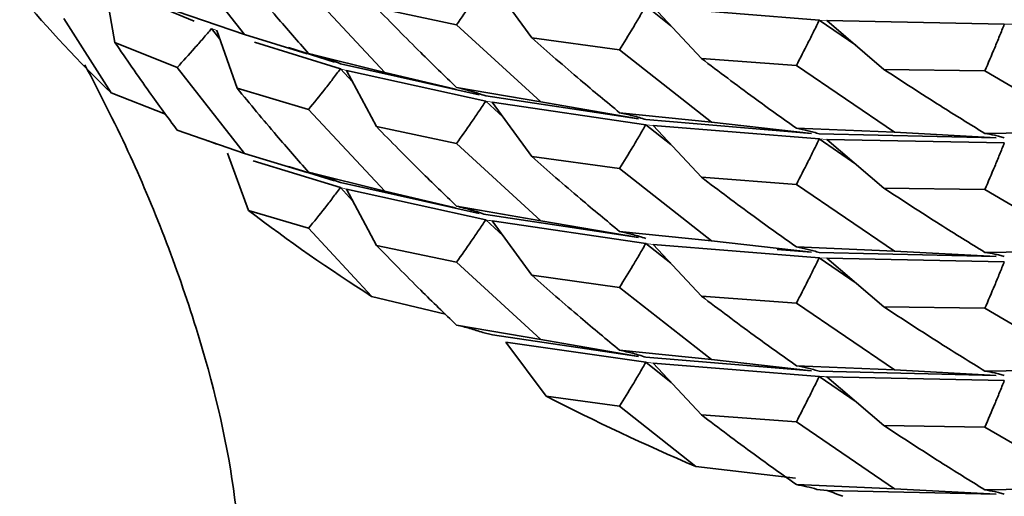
# Model space of a CAD drawing. Header units: millimetres. Extents: x 0 to 1118, y 0 to 864.
# Tile 6 of 200: x 133.85 to 143.37, y 196.83 to 201.44. Entities that reach past the tile are written whole.
import ezdxf

# ---------------------------------------------------------------- set-up
doc = ezdxf.new("R2010")
doc.units = ezdxf.units.MM

msp = doc.modelspace()

# ---------------------------------------------------------------- linework, layer by layer
at = {"color": 7, "linetype": 'Continuous', "lineweight": 35}
for p, q in [((135.3726, 202.1236), (136.0225, 201.2937)), ((135.536, 201.4218), (134.6704, 201.7832)), ((134.6704, 201.7832), (134.7709, 201.2174)), ((138.4175, 201.7869), (138.7982, 201.2623)), ((136.6422, 201.7189), (137.3783, 200.9277)), ((138.072, 201.3885), (137.2975, 201.5534)), ((139.9008, 201.5708), (140.1432, 201.3783)), ((141.5768, 201.4323), (139.9705, 201.563)), ((139.9705, 201.563), (140.4385, 201.0625)), ((134.2755, 201.4483), (134.7357, 200.7292)), ((136.0225, 201.2937), (135.3726, 201.5181)), ((135.7043, 201.3515), (135.7846, 201.2483)), ((138.072, 201.3885), (138.8874, 200.6429)), ((141.5768, 201.4323), (141.9293, 201.1908)), ((143.3656, 201.3937), (141.6518, 201.4285)), ((141.6518, 201.4285), (142.2024, 200.9568)), ((135.7546, 201.3334), (135.9507, 200.776)), ((136.6273, 201.1089), (136.0225, 201.2937)), ((139.6483, 201.1452), (138.7982, 201.2623)), ((135.3726, 200.9759), (134.7709, 201.2174)), ((136.9503, 200.9629), (136.1203, 201.2201)), ((136.8933, 201.0276), (136.4471, 201.1678)), ((137.3783, 200.9277), (136.6422, 201.1111)), ((139.6483, 201.1452), (140.535, 200.4462)), ((141.3559, 200.9946), (140.4385, 201.0625)), ((135.3726, 200.9759), (136.0225, 200.1453)), ((138.2901, 200.7122), (136.9503, 201.0123)), ((141.3559, 200.9946), (142.3055, 200.3485)), ((136.9503, 200.9629), (137.0665, 200.8375)), ((138.3537, 200.6508), (137.0077, 200.9478)), ((137.0077, 200.9478), (137.2975, 200.4042)), ((138.062, 200.7661), (137.3783, 200.9277)), ((143.1784, 200.943), (142.2024, 200.9568)), ((143.1784, 200.943), (144.1816, 200.352)), ((138.8874, 200.6429), (138.072, 200.7831)), ((134.7357, 200.7288), (135.2587, 200.525)), ((136.6422, 200.5706), (135.9507, 200.776)), ((139.8313, 200.48), (138.3537, 200.7004)), ((138.3537, 200.6508), (138.5215, 200.4958)), ((139.9008, 200.4225), (138.4175, 200.6392)), ((138.4175, 200.6392), (138.7982, 200.1146)), ((139.8313, 200.48), (138.8874, 200.6429)), ((136.6422, 200.5706), (137.3783, 199.78)), ((140.535, 200.4462), (139.6483, 200.538)), ((138.072, 200.2402), (137.2975, 200.4042)), ((141.5021, 200.3375), (139.9008, 200.4719)), ((139.9008, 200.4225), (140.1423, 200.2308)), ((141.5768, 200.284), (139.9705, 200.4146)), ((139.9705, 200.4146), (140.4385, 199.9141)), ((141.5021, 200.3375), (140.535, 200.4462)), ((136.0225, 200.1453), (135.3726, 200.3689)), ((142.3055, 200.3485), (141.3559, 200.3876)), ((143.2863, 200.2951), (141.5768, 200.3335)), ((143.2863, 200.2951), (142.3055, 200.3485)), ((144.1816, 200.352), (143.1784, 200.3373)), ((135.7568, 200.2338), (135.6714, 200.2658)), ((138.072, 200.2402), (138.8874, 199.4937)), ((141.5768, 200.284), (141.9316, 200.0406)), ((143.3656, 200.2459), (141.6518, 200.2802)), ((141.6518, 200.2802), (142.2024, 199.8086)), ((136.0628, 199.592), (135.8584, 200.1484)), ((136.6275, 199.9604), (136.0225, 200.1453)), ((139.6483, 199.9974), (138.7982, 200.1146)), ((136.9503, 199.8145), (136.1059, 200.0727)), ((136.8933, 199.8792), (136.4481, 200.0181)), ((137.3783, 199.78), (136.6422, 199.9634)), ((139.6483, 199.9974), (140.535, 199.2985)), ((138.2901, 199.5645), (136.9503, 199.864)), ((141.3559, 199.8454), (140.4385, 199.9141)), ((141.3559, 199.8454), (142.3055, 199.2002)), ((136.9503, 199.8145), (137.0674, 199.6875)), ((138.3537, 199.5031), (137.0077, 199.7994)), ((137.0077, 199.7994), (137.2975, 199.2558)), ((138.0618, 199.6184), (137.3783, 199.78)), ((143.1784, 199.7953), (142.2024, 199.8086)), ((143.1784, 199.7953), (144.1816, 199.2038)), ((138.8874, 199.4937), (138.072, 199.6348)), ((136.6422, 199.4213), (136.0628, 199.592)), ((139.8313, 199.3308), (138.3537, 199.5527)), ((138.3537, 199.5031), (138.5216, 199.3481)), ((139.9008, 199.2733), (138.4175, 199.4915)), ((138.4175, 199.4915), (138.7982, 198.9669)), ((139.8313, 199.3308), (138.8874, 199.4937)), ((136.6422, 199.4213), (137.2515, 198.763)), ((140.535, 199.2985), (139.6483, 199.3896)), ((138.072, 199.0925), (137.2975, 199.2558)), ((139.9008, 199.2733), (140.1413, 199.0827)), ((141.5768, 199.1362), (139.9705, 199.2654)), ((139.9705, 199.2654), (140.4385, 198.7649)), ((141.5021, 199.1898), (140.535, 199.2985)), ((141.5021, 199.1898), (141.171, 199.2172)), ((142.3055, 199.2002), (141.3559, 199.2399)), ((143.2863, 199.1467), (141.5768, 199.1859)), ((143.2863, 199.1467), (142.3055, 199.2002)), ((144.1816, 199.2038), (143.1784, 199.1881)), ((138.072, 199.0925), (138.8874, 198.3453)), ((141.5768, 199.1362), (141.9334, 198.8913)), ((143.3656, 199.0976), (141.6518, 199.1325)), ((141.6518, 199.1325), (142.2024, 198.6609)), ((139.6483, 198.849), (138.7982, 198.9669)), ((139.6483, 198.849), (140.535, 198.1508)), ((137.2515, 198.7626), (137.9646, 198.5898)), ((141.3559, 198.6971), (140.4385, 198.7649)), ((141.3559, 198.6971), (142.3055, 198.0509)), ((143.1784, 198.6475), (142.2024, 198.6609)), ((143.1784, 198.6475), (144.1816, 198.0561)), ((138.8874, 198.3453), (138.072, 198.4856)), ((138.4202, 198.3921), (138.3257, 198.4139)), ((139.8313, 198.1824), (138.4202, 198.3921)), ((139.9008, 198.1248), (138.5488, 198.3198)), ((138.9373, 197.7971), (138.5488, 198.3198)), ((139.8313, 198.1824), (138.8874, 198.3453)), ((140.535, 198.1508), (139.6483, 198.2419)), ((141.5021, 198.042), (139.9008, 198.1744)), ((139.9008, 198.1248), (140.1448, 197.9305)), ((141.5768, 197.9885), (139.9705, 198.117)), ((139.9705, 198.117), (140.4385, 197.6165)), ((141.5021, 198.042), (140.535, 198.1508)), ((142.3055, 198.0509), (141.3559, 198.0917)), ((143.2863, 197.9975), (141.5768, 198.0381)), ((143.2863, 197.9975), (142.3055, 198.0509)), ((144.1816, 198.0561), (143.1784, 198.0398)), ((141.5768, 197.9885), (141.9335, 197.7435)), ((143.3656, 197.9484), (141.6518, 197.9848)), ((141.6518, 197.9848), (142.2024, 197.5132)), ((139.6483, 197.6998), (138.9373, 197.7971)), ((139.6483, 197.6998), (140.3835, 197.1179)), ((141.3559, 197.5494), (140.4385, 197.6165)), ((141.3559, 197.5494), (142.3055, 196.9025)), ((143.1784, 197.4992), (142.2024, 197.5132)), ((143.1784, 197.4992), (144.1816, 196.9083)), ((140.3835, 197.1175), (141.3489, 197.0039)), ((142.3055, 196.9025), (141.3559, 196.9425)), ((141.6549, 196.8858), (141.5549, 196.8966)), ((143.2863, 196.8491), (141.6549, 196.8858)), ((143.2863, 196.8491), (142.3055, 196.9025)), ((144.1816, 196.9083), (143.1784, 196.892))]:
    msp.add_line(p, q, dxfattribs=at)
at = {"color": 7, "linetype": 'Continuous', "lineweight": 18}
for p, q in [((135.729, 201.3426), (135.7043, 201.3515)), ((141.6518, 201.4285), (141.5768, 201.4323)), ((135.7546, 201.3334), (135.729, 201.3426)), ((137.0077, 200.9478), (136.9503, 200.9629)), ((138.4175, 200.6392), (138.3537, 200.6508)), ((139.9705, 200.4146), (139.9008, 200.4225)), ((141.6518, 200.2802), (141.5768, 200.284)), ((137.0077, 199.7994), (136.9503, 199.8145)), ((138.3851, 199.4973), (138.3537, 199.5031)), ((139.9705, 199.2654), (139.9008, 199.2733)), ((141.6518, 199.1325), (141.5768, 199.1362)), ((139.9705, 198.117), (139.9008, 198.1248)), ((141.6137, 197.9867), (141.5768, 197.9885))]:
    msp.add_line(p, q, dxfattribs=at)
at = {"color": 7, "linetype": 'Continuous', "lineweight": 35}
for centre, radius, start, end in [((143.4749, 209.7858), 12.5858, 220.11664, 226.02284), ((146.7023, 213.5739), 17.5697, 232.73092, 237.45906), ((149.6645, 218.7458), 23.5355, 242.88435, 246.77506)]:
    msp.add_arc(centre, radius, start, end, dxfattribs=at)
for points, knots in [([(135.9507, 201.9237), (136.0767, 201.7706), (136.3017, 201.4972), (136.5381, 201.2291), (136.6422, 201.1111)], [0, 0, 0, 0, 0.5601, 1, 1, 1, 1]), ([(138.072, 201.3885), (138.1197, 201.456), (138.1913, 201.5573), (138.2847, 201.6945), (138.3307, 201.7638), (138.3537, 201.7985)], [0, 0, 0, 0, 0.499734, 0.749832, 1, 1, 1, 1]), ([(137.2975, 201.5534), (137.4392, 201.4082), (137.6924, 201.1487), (137.9559, 200.8948), (138.072, 200.7831)], [0, 0, 0, 0, 0.559724, 1, 1, 1, 1]), ([(139.6483, 201.1452), (139.6911, 201.2154), (139.7552, 201.3207), (139.839, 201.4631), (139.8802, 201.5349), (139.9008, 201.5708)], [0, 0, 0, 0, 0.49975, 0.749842, 1, 1, 1, 1]), ([(135.3726, 200.9759), (135.4288, 201.0376), (135.5131, 201.1302), (135.623, 201.256), (135.6772, 201.3197), (135.7043, 201.3515)], [0, 0, 0, 0, 0.499749, 0.749841, 1, 1, 1, 1]), ([(141.3559, 200.9946), (141.3934, 201.0668), (141.4495, 201.1752), (141.5227, 201.3215), (141.5588, 201.3954), (141.5768, 201.4323)], [0, 0, 0, 0, 0.499745, 0.749837, 1, 1, 1, 1]), ([(143.1784, 200.943), (143.2102, 201.0174), (143.2577, 201.1291), (143.3198, 201.2798), (143.3503, 201.3557), (143.3656, 201.3937)], [0, 0, 0, 0, 0.499743, 0.749837, 1, 1, 1, 1]), ([(138.7982, 201.2623), (138.9544, 201.1253), (139.2332, 200.8807), (139.5215, 200.6427), (139.6483, 200.538)], [0, 0, 0, 0, 0.560274, 1, 1, 1, 1]), ([(134.7709, 201.2174), (134.8799, 201.0576), (135.0746, 200.7725), (135.2816, 200.4922), (135.3726, 200.3689)], [0, 0, 0, 0, 0.560303, 1, 1, 1, 1]), ([(136.6422, 201.1111), (136.6943, 201.0963), (136.7726, 201.074), (136.8748, 201.04), (136.9252, 201.0216), (136.9503, 201.0123)], [0, 0, 0, 0, 0.499758, 0.749847, 1, 1, 1, 1]), ([(140.4385, 201.0625), (140.6075, 200.9347), (140.9093, 200.7065), (141.2194, 200.4851), (141.3559, 200.3876)], [0, 0, 0, 0, 0.559898, 1, 1, 1, 1]), ([(134.4805, 201.0017), (134.6206, 200.7303), (135.0114, 199.9725), (135.579, 198.5128), (135.9634, 196.9098), (136.0178, 195.5523), (135.7702, 194.5329), (135.4123, 194.0803), (135.182, 193.9596), (135.1414, 193.9383)], [0, 0, 0, 0, 0.108533, 0.302923, 0.477015, 0.641197, 0.802713, 0.965191, 1, 1, 1, 1]), ([(136.6422, 200.5706), (136.6943, 200.6351), (136.7727, 200.732), (136.8749, 200.8633), (136.9252, 200.9297), (136.9503, 200.9629)], [0, 0, 0, 0, 0.499754, 0.749841, 1, 1, 1, 1]), ([(142.2024, 200.9568), (142.3827, 200.8392), (142.7046, 200.6292), (143.0337, 200.4265), (143.1784, 200.3373)], [0, 0, 0, 0, 0.560081, 1, 1, 1, 1]), ([(138.072, 200.7831), (138.1197, 200.771), (138.1913, 200.7529), (138.2847, 200.7242), (138.3307, 200.7083), (138.3537, 200.7004)], [0, 0, 0, 0, 0.499742, 0.749837, 1, 1, 1, 1]), ([(135.9507, 200.776), (136.0767, 200.623), (136.3017, 200.3496), (136.5381, 200.0814), (136.6422, 199.9634)], [0, 0, 0, 0, 0.559927, 1, 1, 1, 1]), ([(138.072, 200.2402), (138.1197, 200.3079), (138.1913, 200.4093), (138.2847, 200.5467), (138.3307, 200.6161), (138.3537, 200.6508)], [0, 0, 0, 0, 0.499742, 0.749837, 1, 1, 1, 1]), ([(139.6483, 200.538), (139.6911, 200.5287), (139.7552, 200.5147), (139.839, 200.4916), (139.8802, 200.4785), (139.9008, 200.4719)], [0, 0, 0, 0, 0.499754, 0.749841, 1, 1, 1, 1]), ([(137.2975, 200.4042), (137.4392, 200.2591), (137.6924, 199.9999), (137.956, 199.7464), (138.072, 199.6348)], [0, 0, 0, 0, 0.559866, 1, 1, 1, 1]), ([(139.6483, 199.9974), (139.6911, 200.0675), (139.7552, 200.1727), (139.8389, 200.3149), (139.8802, 200.3866), (139.9008, 200.4225)], [0, 0, 0, 0, 0.499758, 0.749847, 1, 1, 1, 1]), ([(141.3559, 200.3876), (141.3934, 200.3804), (141.4495, 200.3695), (141.5227, 200.3503), (141.5588, 200.3391), (141.5768, 200.3335)], [0, 0, 0, 0, 0.499749, 0.749841, 1, 1, 1, 1]), ([(143.1784, 200.3373), (143.2102, 200.3322), (143.2577, 200.3246), (143.3198, 200.3094), (143.3503, 200.3001), (143.3656, 200.2955)], [0, 0, 0, 0, 0.499733, 0.749831, 1, 1, 1, 1]), ([(141.3559, 199.8454), (141.3934, 199.9177), (141.4495, 200.0263), (141.5227, 200.173), (141.5588, 200.247), (141.5768, 200.284)], [0, 0, 0, 0, 0.499734, 0.749832, 1, 1, 1, 1]), ([(143.1784, 199.7953), (143.2101, 199.8697), (143.2577, 199.9814), (143.3197, 200.1321), (143.3503, 200.208), (143.3656, 200.2459)], [0, 0, 0, 0, 0.49975, 0.749842, 1, 1, 1, 1]), ([(138.7982, 200.1146), (138.9544, 199.9775), (139.2332, 199.7328), (139.5215, 199.4945), (139.6483, 199.3896)], [0, 0, 0, 0, 0.5601, 1, 1, 1, 1]), ([(136.6422, 199.9634), (136.6944, 199.9485), (136.7727, 199.9261), (136.8748, 199.8919), (136.9252, 199.8733), (136.9503, 199.864)], [0, 0, 0, 0, 0.49975, 0.749842, 1, 1, 1, 1]), ([(140.4385, 199.9141), (140.6074, 199.7865), (140.9093, 199.5586), (141.2194, 199.3373), (141.3559, 199.2399)], [0, 0, 0, 0, 0.559724, 1, 1, 1, 1]), ([(136.6422, 199.4213), (136.6944, 199.486), (136.7727, 199.583), (136.8749, 199.7146), (136.9252, 199.7812), (136.9503, 199.8145)], [0, 0, 0, 0, 0.499733, 0.749831, 1, 1, 1, 1]), ([(142.2024, 199.8086), (142.3828, 199.6907), (142.7047, 199.4802), (143.0337, 199.2774), (143.1784, 199.1881)], [0, 0, 0, 0, 0.560274, 1, 1, 1, 1]), ([(138.072, 199.6348), (138.1197, 199.6228), (138.1913, 199.6049), (138.2847, 199.5764), (138.3307, 199.5606), (138.3537, 199.5527)], [0, 0, 0, 0, 0.499734, 0.749832, 1, 1, 1, 1]), ([(138.072, 199.0925), (138.1197, 199.1602), (138.1913, 199.2616), (138.2847, 199.399), (138.3307, 199.4684), (138.3537, 199.5031)], [0, 0, 0, 0, 0.499749, 0.749841, 1, 1, 1, 1]), ([(139.6483, 199.3896), (139.6911, 199.3802), (139.7552, 199.366), (139.8389, 199.3425), (139.8802, 199.3293), (139.9008, 199.3227)], [0, 0, 0, 0, 0.499758, 0.749847, 1, 1, 1, 1]), ([(137.2975, 199.2558), (137.4393, 199.1103), (137.6924, 198.8507), (137.956, 198.5971), (138.072, 198.4856)], [0, 0, 0, 0, 0.560303, 1, 1, 1, 1]), ([(139.6483, 198.849), (139.6911, 198.919), (139.7552, 199.024), (139.839, 199.1659), (139.8802, 199.2375), (139.9008, 199.2733)], [0, 0, 0, 0, 0.499754, 0.749841, 1, 1, 1, 1]), ([(141.3559, 199.2399), (141.3934, 199.2327), (141.4495, 199.2219), (141.5227, 199.2026), (141.5588, 199.1915), (141.5768, 199.1859)], [0, 0, 0, 0, 0.499742, 0.749837, 1, 1, 1, 1]), ([(143.1784, 199.1881), (143.2101, 199.1831), (143.2577, 199.1755), (143.3198, 199.1606), (143.3503, 199.1516), (143.3656, 199.147)], [0, 0, 0, 0, 0.499754, 0.749841, 1, 1, 1, 1]), ([(141.3559, 198.6971), (141.3934, 198.7696), (141.4495, 198.8783), (141.5227, 199.0252), (141.5588, 199.0992), (141.5768, 199.1362)], [0, 0, 0, 0, 0.499742, 0.749837, 1, 1, 1, 1]), ([(143.1784, 198.6475), (143.2101, 198.7219), (143.2577, 198.8334), (143.3197, 198.9839), (143.3503, 199.0597), (143.3656, 199.0976)], [0, 0, 0, 0, 0.499758, 0.749847, 1, 1, 1, 1]), ([(138.7982, 198.9669), (138.9544, 198.8299), (139.2332, 198.5852), (139.5214, 198.3468), (139.6483, 198.2419)], [0, 0, 0, 0, 0.559927, 1, 1, 1, 1]), ([(140.4385, 198.7649), (140.6075, 198.6374), (140.9093, 198.4098), (141.2194, 198.1889), (141.3559, 198.0917)], [0, 0, 0, 0, 0.559866, 1, 1, 1, 1]), ([(142.2024, 198.6609), (142.3827, 198.5429), (142.7046, 198.3323), (143.0337, 198.1291), (143.1784, 198.0398)], [0, 0, 0, 0, 0.5601, 1, 1, 1, 1]), ([(138.072, 198.4856), (138.1149, 198.4751), (138.2007, 198.4541), (138.2838, 198.4274), (138.3254, 198.4141)], [0, 0, 0, 0, 0.499807, 1, 1, 1, 1]), ([(139.6483, 198.2419), (139.6911, 198.2324), (139.7552, 198.2181), (139.839, 198.1944), (139.8802, 198.1811), (139.9008, 198.1744)], [0, 0, 0, 0, 0.49975, 0.749842, 1, 1, 1, 1]), ([(139.6483, 197.6998), (139.6911, 197.7699), (139.7553, 197.875), (139.839, 198.0172), (139.8802, 198.0889), (139.9008, 198.1248)], [0, 0, 0, 0, 0.499733, 0.749831, 1, 1, 1, 1]), ([(141.3559, 198.0917), (141.3934, 198.0846), (141.4495, 198.0739), (141.5227, 198.0548), (141.5588, 198.0437), (141.5768, 198.0381)], [0, 0, 0, 0, 0.499734, 0.749832, 1, 1, 1, 1]), ([(143.1784, 198.0398), (143.2101, 198.0345), (143.2577, 198.0267), (143.3197, 198.0115), (143.3503, 198.0024), (143.3656, 197.9978)], [0, 0, 0, 0, 0.499758, 0.749847, 1, 1, 1, 1]), ([(141.3559, 197.5494), (141.3934, 197.6219), (141.4495, 197.7306), (141.5227, 197.8775), (141.5588, 197.9515), (141.5768, 197.9885)], [0, 0, 0, 0, 0.499749, 0.749841, 1, 1, 1, 1]), ([(143.1784, 197.4992), (143.2101, 197.5734), (143.2577, 197.6847), (143.3198, 197.8349), (143.3503, 197.9106), (143.3656, 197.9484)], [0, 0, 0, 0, 0.499754, 0.749841, 1, 1, 1, 1]), ([(140.4385, 197.6165), (140.6076, 197.4887), (140.9093, 197.2606), (141.2195, 197.0396), (141.3559, 196.9425)], [0, 0, 0, 0, 0.560303, 1, 1, 1, 1]), ([(142.2024, 197.5132), (142.3827, 197.3953), (142.7046, 197.1848), (143.0337, 196.9815), (143.1784, 196.892)], [0, 0, 0, 0, 0.559927, 1, 1, 1, 1]), ([(141.3559, 196.9425), (141.3896, 196.9363), (141.4569, 196.9241), (141.522, 196.9058), (141.5547, 196.8966)], [0, 0, 0, 0, 0.499807, 1, 1, 1, 1]), ([(141.8055, 196.8293), (141.7928, 196.8341), (141.7675, 196.8435), (141.7173, 196.8623), (141.6798, 196.8764), (141.6549, 196.8858)], [0, 0, 0, 0, 0.251837, 0.503674, 1, 1, 1, 1]), ([(143.1784, 196.892), (143.2101, 196.8867), (143.2577, 196.8788), (143.3197, 196.8634), (143.3503, 196.8542), (143.3656, 196.8495)], [0, 0, 0, 0, 0.49975, 0.749842, 1, 1, 1, 1])]:
    msp.add_open_spline(points, degree=3, knots=knots, dxfattribs=at)
at = {"color": 7, "linetype": 'Continuous', "lineweight": 18}
for points, knots in [([(143.3656, 201.3937), (143.3753, 201.3937), (143.3934, 201.3939), (143.4199, 201.3941), (143.4366, 201.3943), (143.445, 201.3943)], [0, 0, 0, 0, 0.367045, 0.683522, 1, 1, 1, 1]), ([(138.3851, 199.4973), (138.3905, 199.4964), (138.4013, 199.4944), (138.4121, 199.4924), (138.4175, 199.4915)], [0, 0, 0, 0, 0.500007, 1, 1, 1, 1]), ([(141.6137, 197.9867), (141.62, 197.9864), (141.6327, 197.9857), (141.6454, 197.9851), (141.6518, 197.9848)], [0, 0, 0, 0, 0.5000072, 1, 1, 1, 1])]:
    msp.add_open_spline(points, degree=3, knots=knots, dxfattribs=at)

doc.saveas('drawing.dxf')
